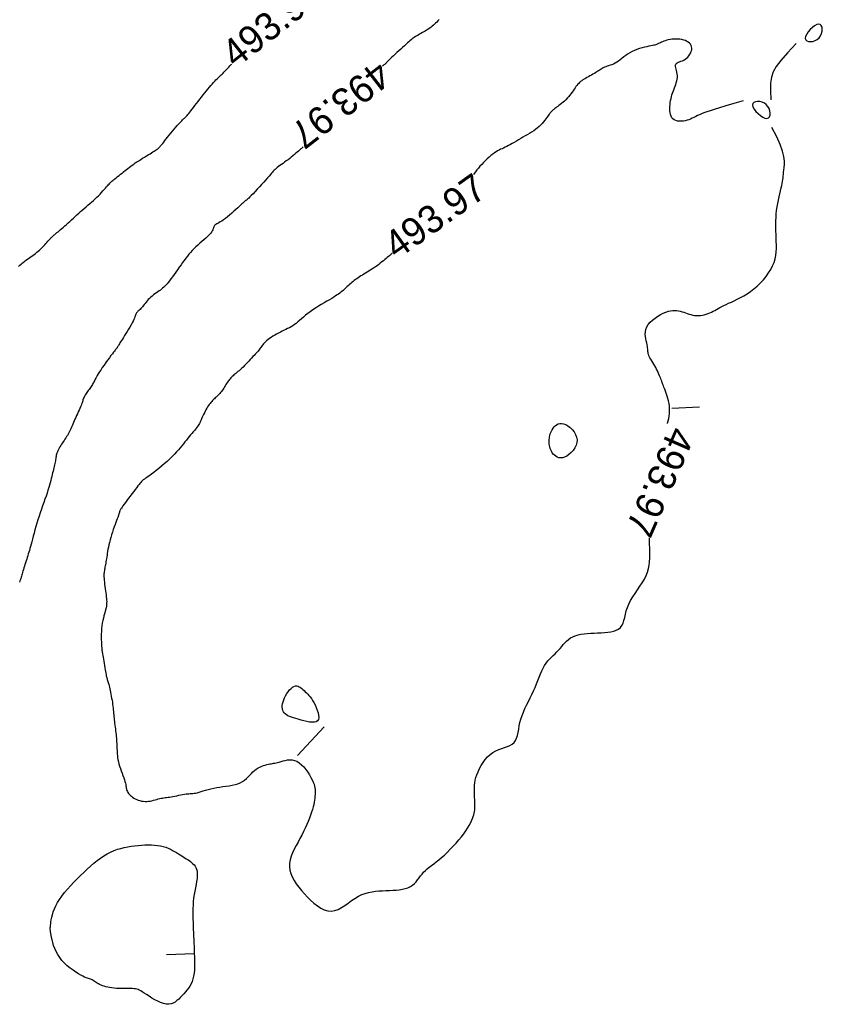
# Model space of a CAD drawing. Header units: millimetres. Extents: x 32690613 to 32693367, y 5343692 to 5344708.
# Tile 163 of 256: x 32692233 to 32692262, y 5344264 to 5344300. Entities that reach past the tile are written whole.
import ezdxf
from ezdxf.enums import TextEntityAlignment as Align

# ---------------------------------------------------------------- set-up
doc = ezdxf.new("R2010")
doc.units = ezdxf.units.MM
doc.header["$LTSCALE"] = 20
doc.layers.add('02-DGM_HL_494.00', color=122, linetype='Continuous')

msp = doc.modelspace()

# ---------------------------------------------------------------- linework, layer by layer
at = {"layer": '02-DGM_HL_494.00', "elevation": 494, "flags": 128}
for points in [[(32692248.389, 5344299.64), (32692248.347, 5344299.593), (32692248.305, 5344299.548), (32692248.264, 5344299.506), (32692248.225, 5344299.467), (32692248.186, 5344299.432), (32692248.147, 5344299.398), (32692248.108, 5344299.367), (32692248.069, 5344299.338), (32692248.028, 5344299.309), (32692247.984, 5344299.28), (32692247.939, 5344299.252), (32692247.89, 5344299.223), (32692247.839, 5344299.194), (32692247.787, 5344299.165), (32692247.734, 5344299.135), (32692247.682, 5344299.106), (32692247.631, 5344299.077), (32692247.583, 5344299.048), (32692247.537, 5344299.02), (32692247.495, 5344298.992), (32692247.456, 5344298.965), (32692247.418, 5344298.936), (32692247.38, 5344298.905), (32692247.341, 5344298.872), (32692247.298, 5344298.834), (32692247.251, 5344298.792), (32692247.198, 5344298.745), (32692247.139, 5344298.691), (32692247.075, 5344298.633), (32692247.007, 5344298.572), (32692246.938, 5344298.509), (32692246.87, 5344298.447), (32692246.804, 5344298.386), (32692246.743, 5344298.329), (32692246.688, 5344298.278), (32692246.641, 5344298.233), (32692246.602, 5344298.194), (32692246.569, 5344298.161), (32692246.541, 5344298.132), (32692246.517, 5344298.107), (32692246.496, 5344298.085), (32692246.477, 5344298.065), (32692246.459, 5344298.047), (32692246.441, 5344298.03), (32692246.421, 5344298.013), (32692246.401, 5344297.996), (32692246.377, 5344297.979), (32692246.351, 5344297.961), (32692246.347, 5344297.958)], [(32692259.366, 5344296.701), (32692259.026, 5344296.602), (32692258.744, 5344296.519), (32692258.513, 5344296.45), (32692258.325, 5344296.393), (32692258.174, 5344296.346), (32692258.052, 5344296.305), (32692257.952, 5344296.269), (32692257.867, 5344296.235), (32692257.79, 5344296.201), (32692257.72, 5344296.167), (32692257.655, 5344296.134), (32692257.593, 5344296.102), (32692257.533, 5344296.073), (32692257.473, 5344296.045), (32692257.412, 5344296.02), (32692257.348, 5344295.999), (32692257.28, 5344295.982), (32692257.209, 5344295.97), (32692257.138, 5344295.963), (32692257.068, 5344295.963), (32692257.001, 5344295.971), (32692256.938, 5344295.986), (32692256.882, 5344296.011), (32692256.834, 5344296.046), (32692256.796, 5344296.091), (32692256.767, 5344296.145), (32692256.745, 5344296.207), (32692256.732, 5344296.275), (32692256.724, 5344296.346), (32692256.722, 5344296.421), (32692256.724, 5344296.496), (32692256.73, 5344296.57), (32692256.739, 5344296.642), (32692256.751, 5344296.712), (32692256.764, 5344296.78), (32692256.78, 5344296.846), (32692256.798, 5344296.912), (32692256.818, 5344296.976), (32692256.84, 5344297.04), (32692256.862, 5344297.103), (32692256.887, 5344297.167), (32692256.911, 5344297.23), (32692256.934, 5344297.294), (32692256.955, 5344297.357), (32692256.973, 5344297.42), (32692256.986, 5344297.483), (32692256.994, 5344297.546), (32692256.996, 5344297.609), (32692256.99, 5344297.671), (32692256.978, 5344297.732), (32692256.964, 5344297.791), (32692256.95, 5344297.847), (32692256.937, 5344297.899), (32692256.93, 5344297.946), (32692256.929, 5344297.988), (32692256.938, 5344298.024), (32692256.958, 5344298.052), (32692256.988, 5344298.075), (32692257.027, 5344298.095), (32692257.072, 5344298.112), (32692257.121, 5344298.13), (32692257.173, 5344298.15), (32692257.226, 5344298.174), (32692257.278, 5344298.204), (32692257.327, 5344298.241), (32692257.373, 5344298.284), (32692257.413, 5344298.332), (32692257.448, 5344298.384), (32692257.477, 5344298.438), (32692257.497, 5344298.494), (32692257.51, 5344298.549), (32692257.513, 5344298.602), (32692257.506, 5344298.653), (32692257.489, 5344298.7), (32692257.463, 5344298.743), (32692257.429, 5344298.783), (32692257.388, 5344298.818), (32692257.339, 5344298.849), (32692257.284, 5344298.876), (32692257.223, 5344298.897), (32692257.158, 5344298.912), (32692257.088, 5344298.923), (32692257.017, 5344298.929), (32692256.944, 5344298.931), (32692256.871, 5344298.929), (32692256.8, 5344298.923), (32692256.732, 5344298.914), (32692256.667, 5344298.903), (32692256.608, 5344298.889), (32692256.553, 5344298.873), (32692256.504, 5344298.856), (32692256.459, 5344298.838), (32692256.418, 5344298.82), (32692256.381, 5344298.802), (32692256.348, 5344298.786), (32692256.318, 5344298.771), (32692256.291, 5344298.758), (32692256.265, 5344298.746), (32692256.239, 5344298.736), (32692256.211, 5344298.726), (32692256.178, 5344298.716), (32692256.14, 5344298.706), (32692256.093, 5344298.695), (32692256.036, 5344298.683), (32692255.969, 5344298.67), (32692255.892, 5344298.654), (32692255.808, 5344298.635), (32692255.718, 5344298.613), (32692255.627, 5344298.587), (32692255.534, 5344298.557), (32692255.443, 5344298.523), (32692255.356, 5344298.483), (32692255.275, 5344298.438), (32692255.198, 5344298.389), (32692255.127, 5344298.338), (32692255.059, 5344298.285), (32692254.994, 5344298.233), (32692254.931, 5344298.183), (32692254.869, 5344298.137), (32692254.808, 5344298.095), (32692254.747, 5344298.06), (32692254.686, 5344298.031), (32692254.626, 5344298.006), (32692254.568, 5344297.985), (32692254.512, 5344297.966), (32692254.458, 5344297.949), (32692254.407, 5344297.932), (32692254.36, 5344297.914), (32692254.317, 5344297.894), (32692254.277, 5344297.873), (32692254.239, 5344297.85), (32692254.203, 5344297.826), (32692254.166, 5344297.801), (32692254.128, 5344297.775), (32692254.087, 5344297.747), (32692254.044, 5344297.719), (32692253.996, 5344297.69), (32692253.944, 5344297.661), (32692253.891, 5344297.631), (32692253.836, 5344297.601), (32692253.781, 5344297.571), (32692253.727, 5344297.541), (32692253.675, 5344297.511), (32692253.626, 5344297.482), (32692253.581, 5344297.454), (32692253.54, 5344297.425), (32692253.501, 5344297.396), (32692253.465, 5344297.365), (32692253.431, 5344297.333), (32692253.397, 5344297.298), (32692253.365, 5344297.259), (32692253.332, 5344297.217), (32692253.298, 5344297.17), (32692253.264, 5344297.12), (32692253.228, 5344297.067), (32692253.19, 5344297.011), (32692253.151, 5344296.956), (32692253.11, 5344296.9), (32692253.066, 5344296.845), (32692253.019, 5344296.792), (32692252.97, 5344296.741), (32692252.919, 5344296.693), (32692252.867, 5344296.649), (32692252.815, 5344296.607), (32692252.765, 5344296.568), (32692252.718, 5344296.533), (32692252.674, 5344296.501), (32692252.635, 5344296.472), (32692252.602, 5344296.447), (32692252.574, 5344296.425), (32692252.551, 5344296.406), (32692252.531, 5344296.389), (32692252.515, 5344296.374), (32692252.5, 5344296.36), (32692252.487, 5344296.348), (32692252.475, 5344296.337), (32692252.463, 5344296.326), (32692252.45, 5344296.315), (32692252.437, 5344296.302), (32692252.422, 5344296.288), (32692252.406, 5344296.27), (32692252.387, 5344296.248), (32692252.366, 5344296.22), (32692252.342, 5344296.187), (32692252.315, 5344296.148), (32692252.284, 5344296.102), (32692252.249, 5344296.052), (32692252.21, 5344295.999), (32692252.166, 5344295.943), (32692252.118, 5344295.886), (32692252.066, 5344295.829), (32692252.008, 5344295.774), (32692251.945, 5344295.721), (32692251.877, 5344295.669), (32692251.806, 5344295.62), (32692251.732, 5344295.571), (32692251.655, 5344295.524), (32692251.576, 5344295.477), (32692251.496, 5344295.431), (32692251.417, 5344295.384), (32692251.337, 5344295.338), (32692251.259, 5344295.291), (32692251.182, 5344295.245), (32692251.107, 5344295.201), (32692251.034, 5344295.158), (32692250.964, 5344295.119), (32692250.897, 5344295.082), (32692250.833, 5344295.05), (32692250.774, 5344295.022), (32692250.717, 5344294.997), (32692250.663, 5344294.973), (32692250.61, 5344294.95), (32692250.557, 5344294.925), (32692250.503, 5344294.896), (32692250.447, 5344294.864), (32692250.389, 5344294.825), (32692250.327, 5344294.78), (32692250.262, 5344294.727), (32692250.196, 5344294.67), (32692250.128, 5344294.608), (32692250.061, 5344294.542), (32692249.994, 5344294.475), (32692249.93, 5344294.406), (32692249.868, 5344294.337), (32692249.81, 5344294.27), (32692249.756, 5344294.203), (32692249.705, 5344294.138), (32692249.658, 5344294.075), (32692249.632, 5344294.038)], [(32692261.287, 5344298.777), (32692260.97, 5344298.433), (32692260.732, 5344298.161), (32692260.563, 5344297.94), (32692260.451, 5344297.744), (32692260.387, 5344297.55), (32692260.358, 5344297.334), (32692260.354, 5344297.072), (32692260.365, 5344296.74)], [(32692233.211, 5344290.721), (32692233.258, 5344290.763), (32692233.306, 5344290.805), (32692233.356, 5344290.846), (32692233.407, 5344290.888), (32692233.46, 5344290.929), (32692233.512, 5344290.969), (32692233.565, 5344291.008), (32692233.617, 5344291.045), (32692233.669, 5344291.082), (32692233.721, 5344291.119), (32692233.772, 5344291.155), (32692233.823, 5344291.193), (32692233.873, 5344291.231), (32692233.923, 5344291.271), (32692233.971, 5344291.313), (32692234.019, 5344291.358), (32692234.066, 5344291.405), (32692234.111, 5344291.452), (32692234.154, 5344291.499), (32692234.195, 5344291.544), (32692234.233, 5344291.588), (32692234.268, 5344291.628), (32692234.299, 5344291.663), (32692234.326, 5344291.694), (32692234.35, 5344291.72), (32692234.371, 5344291.742), (32692234.389, 5344291.76), (32692234.405, 5344291.776), (32692234.419, 5344291.789), (32692234.432, 5344291.801), (32692234.444, 5344291.812), (32692234.456, 5344291.823), (32692234.469, 5344291.835), (32692234.483, 5344291.847), (32692234.498, 5344291.861), (32692234.517, 5344291.877), (32692234.539, 5344291.895), (32692234.566, 5344291.917), (32692234.597, 5344291.944), (32692234.634, 5344291.974), (32692234.677, 5344292.009), (32692234.724, 5344292.048), (32692234.775, 5344292.091), (32692234.829, 5344292.136), (32692234.885, 5344292.185), (32692234.944, 5344292.236), (32692235.004, 5344292.29), (32692235.065, 5344292.345), (32692235.126, 5344292.402), (32692235.188, 5344292.46), (32692235.251, 5344292.519), (32692235.315, 5344292.579), (32692235.38, 5344292.639), (32692235.445, 5344292.698), (32692235.511, 5344292.757), (32692235.578, 5344292.816), (32692235.646, 5344292.873), (32692235.713, 5344292.931), (32692235.781, 5344292.987), (32692235.847, 5344293.044), (32692235.912, 5344293.101), (32692235.976, 5344293.158), (32692236.037, 5344293.216), (32692236.096, 5344293.274), (32692236.152, 5344293.332), (32692236.206, 5344293.389), (32692236.256, 5344293.445), (32692236.302, 5344293.497), (32692236.345, 5344293.547), (32692236.384, 5344293.592), (32692236.419, 5344293.632), (32692236.45, 5344293.667), (32692236.477, 5344293.697), (32692236.503, 5344293.724), (32692236.528, 5344293.749), (32692236.554, 5344293.774), (32692236.582, 5344293.798), (32692236.613, 5344293.825), (32692236.649, 5344293.855), (32692236.69, 5344293.888), (32692236.735, 5344293.925), (32692236.785, 5344293.965), (32692236.838, 5344294.007), (32692236.892, 5344294.05), (32692236.947, 5344294.093), (32692237.002, 5344294.137), (32692237.056, 5344294.179), (32692237.108, 5344294.221), (32692237.159, 5344294.261), (32692237.21, 5344294.3), (32692237.261, 5344294.338), (32692237.313, 5344294.377), (32692237.367, 5344294.416), (32692237.424, 5344294.456), (32692237.485, 5344294.497), (32692237.55, 5344294.54), (32692237.619, 5344294.583), (32692237.689, 5344294.627), (32692237.759, 5344294.671), (32692237.828, 5344294.713), (32692237.894, 5344294.754), (32692237.957, 5344294.791), (32692238.013, 5344294.826), (32692238.063, 5344294.857), (32692238.107, 5344294.884), (32692238.145, 5344294.908), (32692238.179, 5344294.93), (32692238.208, 5344294.951), (32692238.234, 5344294.97), (32692238.256, 5344294.989), (32692238.277, 5344295.007), (32692238.297, 5344295.026), (32692238.316, 5344295.047), (32692238.337, 5344295.07), (32692238.359, 5344295.097), (32692238.384, 5344295.129), (32692238.414, 5344295.166), (32692238.449, 5344295.21), (32692238.49, 5344295.263), (32692238.538, 5344295.323), (32692238.592, 5344295.39), (32692238.65, 5344295.462), (32692238.71, 5344295.536), (32692238.771, 5344295.611), (32692238.831, 5344295.683), (32692238.888, 5344295.75), (32692238.941, 5344295.811), (32692238.988, 5344295.864), (32692239.029, 5344295.909), (32692239.066, 5344295.948), (32692239.098, 5344295.981), (32692239.128, 5344296.009), (32692239.154, 5344296.035), (32692239.178, 5344296.058), (32692239.201, 5344296.08), (32692239.224, 5344296.102), (32692239.246, 5344296.124), (32692239.27, 5344296.149), (32692239.295, 5344296.177), (32692239.323, 5344296.209), (32692239.354, 5344296.246), (32692239.389, 5344296.289), (32692239.428, 5344296.339), (32692239.473, 5344296.396), (32692239.523, 5344296.461), (32692239.577, 5344296.53), (32692239.634, 5344296.604), (32692239.693, 5344296.68), (32692239.753, 5344296.758), (32692239.813, 5344296.836), (32692239.873, 5344296.912), (32692239.932, 5344296.986), (32692239.99, 5344297.057), (32692240.046, 5344297.125), (32692240.1, 5344297.19), (32692240.152, 5344297.251), (32692240.202, 5344297.308), (32692240.249, 5344297.361), (32692240.295, 5344297.41), (32692240.337, 5344297.455), (32692240.378, 5344297.496), (32692240.416, 5344297.534), (32692240.453, 5344297.57), (32692240.489, 5344297.603), (32692240.523, 5344297.636), (32692240.557, 5344297.668), (32692240.591, 5344297.7), (32692240.624, 5344297.733), (32692240.658, 5344297.767), (32692240.692, 5344297.803), (32692240.728, 5344297.84), (32692240.764, 5344297.879), (32692240.802, 5344297.919), (32692240.842, 5344297.962), (32692240.884, 5344298.008), (32692240.906, 5344298.031)], [(32692256.638, 5344285.044), (32692256.642, 5344285.058), (32692256.662, 5344285.138), (32692256.68, 5344285.223), (32692256.696, 5344285.311), (32692256.708, 5344285.402), (32692256.715, 5344285.495), (32692256.715, 5344285.589), (32692256.707, 5344285.682), (32692256.694, 5344285.774), (32692256.675, 5344285.864), (32692256.652, 5344285.951), (32692256.627, 5344286.034), (32692256.6, 5344286.112), (32692256.574, 5344286.184), (32692256.55, 5344286.25), (32692256.528, 5344286.308), (32692256.508, 5344286.359), (32692256.491, 5344286.406), (32692256.474, 5344286.45), (32692256.459, 5344286.491), (32692256.443, 5344286.533), (32692256.427, 5344286.575), (32692256.41, 5344286.619), (32692256.392, 5344286.667), (32692256.372, 5344286.719), (32692256.351, 5344286.773), (32692256.327, 5344286.83), (32692256.302, 5344286.888), (32692256.274, 5344286.948), (32692256.244, 5344287.009), (32692256.212, 5344287.07), (32692256.177, 5344287.131), (32692256.141, 5344287.192), (32692256.105, 5344287.252), (32692256.069, 5344287.31), (32692256.035, 5344287.366), (32692256.005, 5344287.42), (32692255.979, 5344287.471), (32692255.958, 5344287.519), (32692255.944, 5344287.564), (32692255.935, 5344287.606), (32692255.929, 5344287.648), (32692255.925, 5344287.69), (32692255.923, 5344287.734), (32692255.919, 5344287.781), (32692255.912, 5344287.834), (32692255.902, 5344287.892), (32692255.887, 5344287.958), (32692255.869, 5344288.03), (32692255.853, 5344288.107), (32692255.84, 5344288.189), (32692255.834, 5344288.273), (32692255.839, 5344288.36), (32692255.856, 5344288.447), (32692255.891, 5344288.534), (32692255.944, 5344288.619), (32692256.013, 5344288.701), (32692256.094, 5344288.78), (32692256.186, 5344288.853), (32692256.283, 5344288.92), (32692256.384, 5344288.979), (32692256.483, 5344289.029), (32692256.579, 5344289.069), (32692256.668, 5344289.099), (32692256.75, 5344289.118), (32692256.827, 5344289.129), (32692256.899, 5344289.131), (32692256.968, 5344289.127), (32692257.034, 5344289.117), (32692257.098, 5344289.102), (32692257.162, 5344289.084), (32692257.225, 5344289.063), (32692257.289, 5344289.042), (32692257.353, 5344289.02), (32692257.417, 5344288.999), (32692257.483, 5344288.98), (32692257.549, 5344288.964), (32692257.616, 5344288.952), (32692257.684, 5344288.946), (32692257.754, 5344288.945), (32692257.824, 5344288.951), (32692257.895, 5344288.961), (32692257.965, 5344288.976), (32692258.034, 5344288.995), (32692258.101, 5344289.017), (32692258.167, 5344289.043), (32692258.23, 5344289.07), (32692258.29, 5344289.099), (32692258.348, 5344289.13), (32692258.407, 5344289.163), (32692258.467, 5344289.197), (32692258.53, 5344289.233), (32692258.597, 5344289.27), (32692258.671, 5344289.309), (32692258.753, 5344289.349), (32692258.843, 5344289.391), (32692258.942, 5344289.435), (32692259.047, 5344289.483), (32692259.158, 5344289.536), (32692259.274, 5344289.594), (32692259.393, 5344289.66), (32692259.514, 5344289.734), (32692259.635, 5344289.817), (32692259.756, 5344289.91), (32692259.875, 5344290.012), (32692259.99, 5344290.122), (32692260.098, 5344290.238), (32692260.199, 5344290.359), (32692260.289, 5344290.484), (32692260.368, 5344290.61), (32692260.433, 5344290.738), (32692260.483, 5344290.865), (32692260.52, 5344290.991), (32692260.544, 5344291.118), (32692260.559, 5344291.243), (32692260.567, 5344291.369), (32692260.568, 5344291.494), (32692260.565, 5344291.619), (32692260.561, 5344291.744), (32692260.556, 5344291.869), (32692260.552, 5344291.993), (32692260.549, 5344292.118), (32692260.548, 5344292.244), (32692260.55, 5344292.369), (32692260.555, 5344292.494), (32692260.564, 5344292.619), (32692260.577, 5344292.745), (32692260.595, 5344292.871), (32692260.618, 5344292.995), (32692260.643, 5344293.117), (32692260.669, 5344293.235), (32692260.696, 5344293.348), (32692260.721, 5344293.454), (32692260.745, 5344293.553), (32692260.764, 5344293.642), (32692260.78, 5344293.721), (32692260.791, 5344293.792), (32692260.8, 5344293.858), (32692260.807, 5344293.922), (32692260.814, 5344293.985), (32692260.821, 5344294.051), (32692260.829, 5344294.122), (32692260.84, 5344294.201), (32692260.853, 5344294.291), (32692260.862, 5344294.398), (32692260.859, 5344294.528), (32692260.837, 5344294.687), (32692260.788, 5344294.882), (32692260.704, 5344295.118), (32692260.579, 5344295.402), (32692260.404, 5344295.741)], [(32692243.485, 5344295.043), (32692243.483, 5344295.04), (32692243.477, 5344295.033), (32692243.472, 5344295.027), (32692243.466, 5344295.021), (32692243.459, 5344295.014), (32692243.45, 5344295.007), (32692243.439, 5344294.997), (32692243.424, 5344294.984), (32692243.404, 5344294.968), (32692243.38, 5344294.947), (32692243.349, 5344294.921), (32692243.313, 5344294.889), (32692243.27, 5344294.852), (32692243.222, 5344294.81), (32692243.17, 5344294.766), (32692243.115, 5344294.719), (32692243.057, 5344294.671), (32692242.997, 5344294.623), (32692242.937, 5344294.576), (32692242.876, 5344294.53), (32692242.816, 5344294.486), (32692242.757, 5344294.443), (32692242.701, 5344294.403), (32692242.647, 5344294.364), (32692242.596, 5344294.327), (32692242.55, 5344294.291), (32692242.508, 5344294.257), (32692242.472, 5344294.225), (32692242.439, 5344294.193), (32692242.407, 5344294.16), (32692242.375, 5344294.124), (32692242.34, 5344294.083), (32692242.301, 5344294.037), (32692242.255, 5344293.982), (32692242.2, 5344293.919), (32692242.135, 5344293.846), (32692242.062, 5344293.765), (32692241.984, 5344293.679), (32692241.904, 5344293.591), (32692241.824, 5344293.505), (32692241.746, 5344293.423), (32692241.675, 5344293.348), (32692241.612, 5344293.284), (32692241.56, 5344293.231), (32692241.518, 5344293.191), (32692241.484, 5344293.159), (32692241.458, 5344293.136), (32692241.437, 5344293.119), (32692241.42, 5344293.106), (32692241.406, 5344293.096), (32692241.394, 5344293.087), (32692241.381, 5344293.077), (32692241.368, 5344293.065), (32692241.351, 5344293.05), (32692241.331, 5344293.031), (32692241.306, 5344293.007), (32692241.274, 5344292.977), (32692241.234, 5344292.939), (32692241.184, 5344292.894), (32692241.125, 5344292.839), (32692241.058, 5344292.778), (32692240.984, 5344292.712), (32692240.907, 5344292.645), (32692240.828, 5344292.577), (32692240.75, 5344292.513), (32692240.675, 5344292.453), (32692240.605, 5344292.402), (32692240.543, 5344292.359), (32692240.488, 5344292.325), (32692240.44, 5344292.297), (32692240.398, 5344292.274), (32692240.363, 5344292.255), (32692240.333, 5344292.237), (32692240.309, 5344292.219), (32692240.289, 5344292.199), (32692240.274, 5344292.175), (32692240.262, 5344292.148), (32692240.25, 5344292.118), (32692240.237, 5344292.084), (32692240.221, 5344292.046), (32692240.2, 5344292.005), (32692240.171, 5344291.959), (32692240.134, 5344291.911), (32692240.086, 5344291.858), (32692240.029, 5344291.802), (32692239.965, 5344291.743), (32692239.896, 5344291.682), (32692239.823, 5344291.62), (32692239.75, 5344291.555), (32692239.677, 5344291.491), (32692239.607, 5344291.425), (32692239.541, 5344291.36), (32692239.478, 5344291.294), (32692239.419, 5344291.228), (32692239.362, 5344291.16), (32692239.305, 5344291.089), (32692239.249, 5344291.017), (32692239.193, 5344290.94), (32692239.134, 5344290.86), (32692239.074, 5344290.776), (32692239.012, 5344290.689), (32692238.95, 5344290.601), (32692238.887, 5344290.513), (32692238.826, 5344290.428), (32692238.767, 5344290.347), (32692238.712, 5344290.271), (32692238.66, 5344290.202), (32692238.612, 5344290.142), (32692238.569, 5344290.089), (32692238.528, 5344290.043), (32692238.489, 5344290.002), (32692238.451, 5344289.965), (32692238.412, 5344289.931), (32692238.372, 5344289.898), (32692238.329, 5344289.866), (32692238.283, 5344289.833), (32692238.235, 5344289.798), (32692238.184, 5344289.763), (32692238.133, 5344289.727), (32692238.082, 5344289.689), (32692238.031, 5344289.649), (32692237.982, 5344289.608), (32692237.935, 5344289.566), (32692237.892, 5344289.521), (32692237.851, 5344289.476), (32692237.813, 5344289.431), (32692237.777, 5344289.386), (32692237.743, 5344289.342), (32692237.711, 5344289.301), (32692237.681, 5344289.262), (32692237.651, 5344289.226), (32692237.622, 5344289.195), (32692237.595, 5344289.168), (32692237.568, 5344289.143), (32692237.544, 5344289.121), (32692237.521, 5344289.1), (32692237.5, 5344289.079), (32692237.482, 5344289.059), (32692237.467, 5344289.038), (32692237.455, 5344289.016), (32692237.445, 5344288.992), (32692237.435, 5344288.964), (32692237.424, 5344288.932), (32692237.411, 5344288.895), (32692237.394, 5344288.853), (32692237.373, 5344288.803), (32692237.345, 5344288.746), (32692237.311, 5344288.68), (32692237.27, 5344288.608), (32692237.225, 5344288.531), (32692237.178, 5344288.452), (32692237.129, 5344288.373), (32692237.081, 5344288.296), (32692237.035, 5344288.222), (32692236.993, 5344288.154), (32692236.956, 5344288.094), (32692236.923, 5344288.041), (32692236.895, 5344287.995), (32692236.871, 5344287.955), (32692236.851, 5344287.921), (32692236.833, 5344287.892), (32692236.819, 5344287.867), (32692236.806, 5344287.846), (32692236.796, 5344287.828), (32692236.787, 5344287.812), (32692236.779, 5344287.799), (32692236.772, 5344287.789), (32692236.766, 5344287.779), (32692236.761, 5344287.772), (32692236.756, 5344287.765), (32692236.75, 5344287.759), (32692236.744, 5344287.753), (32692236.737, 5344287.745), (32692236.727, 5344287.734), (32692236.713, 5344287.718), (32692236.694, 5344287.696), (32692236.669, 5344287.664), (32692236.637, 5344287.622), (32692236.596, 5344287.568), (32692236.545, 5344287.501), (32692236.488, 5344287.423), (32692236.425, 5344287.337), (32692236.36, 5344287.246), (32692236.295, 5344287.154), (32692236.232, 5344287.064), (32692236.174, 5344286.979), (32692236.123, 5344286.902), (32692236.081, 5344286.836), (32692236.047, 5344286.779), (32692236.02, 5344286.73), (32692235.998, 5344286.688), (32692235.98, 5344286.651), (32692235.963, 5344286.618), (32692235.948, 5344286.586), (32692235.932, 5344286.554), (32692235.915, 5344286.522), (32692235.895, 5344286.488), (32692235.874, 5344286.454), (32692235.852, 5344286.418), (32692235.828, 5344286.382), (32692235.804, 5344286.346), (32692235.779, 5344286.309), (32692235.753, 5344286.273), (32692235.728, 5344286.237), (32692235.702, 5344286.2), (32692235.677, 5344286.165), (32692235.653, 5344286.129), (32692235.63, 5344286.095), (32692235.609, 5344286.061), (32692235.59, 5344286.028), (32692235.573, 5344285.995), (32692235.559, 5344285.964), (32692235.547, 5344285.932), (32692235.536, 5344285.9), (32692235.525, 5344285.867), (32692235.513, 5344285.831), (32692235.501, 5344285.792), (32692235.485, 5344285.749), (32692235.467, 5344285.701), (32692235.446, 5344285.648), (32692235.421, 5344285.59), (32692235.394, 5344285.529), (32692235.365, 5344285.465), (32692235.335, 5344285.4), (32692235.305, 5344285.333), (32692235.275, 5344285.267), (32692235.246, 5344285.203), (32692235.219, 5344285.14), (32692235.194, 5344285.08), (32692235.17, 5344285.022), (32692235.146, 5344284.965), (32692235.123, 5344284.911), (32692235.1, 5344284.859), (32692235.076, 5344284.808), (32692235.052, 5344284.758), (32692235.027, 5344284.71), (32692235, 5344284.663), (32692234.973, 5344284.618), (32692234.944, 5344284.572), (32692234.915, 5344284.527), (32692234.885, 5344284.482), (32692234.855, 5344284.436), (32692234.824, 5344284.39), (32692234.793, 5344284.343), (32692234.763, 5344284.295), (32692234.733, 5344284.247), (32692234.704, 5344284.199), (32692234.677, 5344284.152), (32692234.652, 5344284.106), (32692234.63, 5344284.061), (32692234.611, 5344284.018), (32692234.595, 5344283.976), (32692234.583, 5344283.936), (32692234.573, 5344283.897), (32692234.565, 5344283.858), (32692234.558, 5344283.819), (32692234.552, 5344283.78), (32692234.546, 5344283.739), (32692234.538, 5344283.696), (32692234.529, 5344283.65), (32692234.519, 5344283.602), (32692234.508, 5344283.552), (32692234.496, 5344283.499), (32692234.483, 5344283.444), (32692234.469, 5344283.387), (32692234.454, 5344283.327), (32692234.44, 5344283.265), (32692234.424, 5344283.201), (32692234.408, 5344283.133), (32692234.391, 5344283.063), (32692234.373, 5344282.988), (32692234.352, 5344282.909), (32692234.328, 5344282.825), (32692234.302, 5344282.735), (32692234.272, 5344282.639), (32692234.238, 5344282.536), (32692234.201, 5344282.427), (32692234.162, 5344282.313), (32692234.12, 5344282.195), (32692234.078, 5344282.074), (32692234.035, 5344281.949), (32692233.992, 5344281.824), (32692233.951, 5344281.697), (32692233.911, 5344281.571), (32692233.872, 5344281.445), (32692233.836, 5344281.322), (32692233.801, 5344281.202), (32692233.769, 5344281.087), (32692233.738, 5344280.977), (32692233.71, 5344280.873), (32692233.684, 5344280.777), (32692233.66, 5344280.689), (32692233.639, 5344280.609), (32692233.618, 5344280.534), (32692233.599, 5344280.465), (32692233.58, 5344280.399), (32692233.562, 5344280.335), (32692233.543, 5344280.272), (32692233.524, 5344280.21), (32692233.504, 5344280.146), (32692233.483, 5344280.081), (32692233.462, 5344280.016), (32692233.441, 5344279.952), (32692233.421, 5344279.89), (32692233.402, 5344279.83), (32692233.384, 5344279.772), (32692233.368, 5344279.718), (32692233.354, 5344279.669), (32692233.341, 5344279.622), (32692233.33, 5344279.578), (32692233.318, 5344279.536), (32692233.306, 5344279.494), (32692233.293, 5344279.451), (32692233.278, 5344279.408), (32692233.261, 5344279.362), (32692233.24, 5344279.312)], [(32692246.694, 5344291.186), (32692246.663, 5344291.16), (32692246.629, 5344291.131), (32692246.595, 5344291.104), (32692246.56, 5344291.076), (32692246.522, 5344291.045), (32692246.479, 5344291.01), (32692246.432, 5344290.971), (32692246.381, 5344290.928), (32692246.326, 5344290.884), (32692246.27, 5344290.838), (32692246.211, 5344290.792), (32692246.151, 5344290.747), (32692246.09, 5344290.703), (32692246.029, 5344290.661), (32692245.969, 5344290.621), (32692245.908, 5344290.583), (32692245.849, 5344290.546), (32692245.79, 5344290.511), (32692245.733, 5344290.477), (32692245.677, 5344290.443), (32692245.622, 5344290.409), (32692245.57, 5344290.376), (32692245.519, 5344290.343), (32692245.47, 5344290.309), (32692245.422, 5344290.276), (32692245.376, 5344290.242), (32692245.331, 5344290.207), (32692245.287, 5344290.172), (32692245.244, 5344290.137), (32692245.202, 5344290.101), (32692245.16, 5344290.065), (32692245.119, 5344290.028), (32692245.078, 5344289.992), (32692245.039, 5344289.956), (32692245, 5344289.92), (32692244.961, 5344289.886), (32692244.923, 5344289.852), (32692244.885, 5344289.82), (32692244.846, 5344289.788), (32692244.805, 5344289.757), (32692244.761, 5344289.724), (32692244.711, 5344289.689), (32692244.654, 5344289.652), (32692244.59, 5344289.611), (32692244.516, 5344289.567), (32692244.432, 5344289.517), (32692244.339, 5344289.463), (32692244.24, 5344289.405), (32692244.138, 5344289.344), (32692244.033, 5344289.281), (32692243.93, 5344289.217), (32692243.83, 5344289.151), (32692243.735, 5344289.085), (32692243.647, 5344289.019), (32692243.567, 5344288.954), (32692243.492, 5344288.89), (32692243.422, 5344288.829), (32692243.355, 5344288.771), (32692243.292, 5344288.716), (32692243.23, 5344288.664), (32692243.169, 5344288.618), (32692243.108, 5344288.576), (32692243.047, 5344288.539), (32692242.985, 5344288.505), (32692242.923, 5344288.473), (32692242.859, 5344288.442), (32692242.795, 5344288.412), (32692242.73, 5344288.381), (32692242.663, 5344288.348), (32692242.595, 5344288.313), (32692242.526, 5344288.275), (32692242.459, 5344288.236), (32692242.393, 5344288.197), (32692242.329, 5344288.156), (32692242.27, 5344288.116), (32692242.215, 5344288.075), (32692242.166, 5344288.037), (32692242.124, 5344287.999), (32692242.088, 5344287.963), (32692242.057, 5344287.928), (32692242.029, 5344287.894), (32692242.004, 5344287.861), (32692241.981, 5344287.828), (32692241.958, 5344287.796), (32692241.935, 5344287.763), (32692241.911, 5344287.731), (32692241.884, 5344287.698), (32692241.856, 5344287.664), (32692241.825, 5344287.629), (32692241.791, 5344287.591), (32692241.755, 5344287.551), (32692241.715, 5344287.508), (32692241.672, 5344287.461), (32692241.625, 5344287.411), (32692241.575, 5344287.357), (32692241.524, 5344287.302), (32692241.471, 5344287.246), (32692241.417, 5344287.19), (32692241.364, 5344287.136), (32692241.313, 5344287.085), (32692241.263, 5344287.037), (32692241.216, 5344286.993), (32692241.172, 5344286.954), (32692241.131, 5344286.919), (32692241.092, 5344286.886), (32692241.055, 5344286.856), (32692241.02, 5344286.828), (32692240.987, 5344286.801), (32692240.956, 5344286.774), (32692240.927, 5344286.748), (32692240.899, 5344286.722), (32692240.872, 5344286.694), (32692240.846, 5344286.666), (32692240.82, 5344286.636), (32692240.795, 5344286.605), (32692240.771, 5344286.571), (32692240.747, 5344286.535), (32692240.722, 5344286.496), (32692240.697, 5344286.455), (32692240.672, 5344286.412), (32692240.646, 5344286.369), (32692240.62, 5344286.325), (32692240.593, 5344286.282), (32692240.565, 5344286.24), (32692240.536, 5344286.2), (32692240.505, 5344286.163), (32692240.474, 5344286.128), (32692240.442, 5344286.094), (32692240.409, 5344286.063), (32692240.376, 5344286.032), (32692240.343, 5344286.001), (32692240.31, 5344285.971), (32692240.278, 5344285.941), (32692240.246, 5344285.911), (32692240.214, 5344285.879), (32692240.183, 5344285.846), (32692240.152, 5344285.811), (32692240.122, 5344285.774), (32692240.092, 5344285.735), (32692240.063, 5344285.692), (32692240.033, 5344285.646), (32692240.004, 5344285.596), (32692239.975, 5344285.543), (32692239.946, 5344285.489), (32692239.919, 5344285.433), (32692239.892, 5344285.377), (32692239.867, 5344285.323), (32692239.843, 5344285.27), (32692239.82, 5344285.221), (32692239.8, 5344285.175), (32692239.78, 5344285.132), (32692239.76, 5344285.091), (32692239.74, 5344285.052), (32692239.718, 5344285.013), (32692239.694, 5344284.974), (32692239.666, 5344284.933), (32692239.635, 5344284.89), (32692239.599, 5344284.844), (32692239.56, 5344284.796), (32692239.516, 5344284.744), (32692239.47, 5344284.69), (32692239.421, 5344284.633), (32692239.37, 5344284.573), (32692239.319, 5344284.512), (32692239.267, 5344284.448), (32692239.214, 5344284.383), (32692239.161, 5344284.315), (32692239.106, 5344284.245), (32692239.047, 5344284.173), (32692238.984, 5344284.098), (32692238.916, 5344284.02), (32692238.841, 5344283.939), (32692238.758, 5344283.855), (32692238.668, 5344283.768), (32692238.571, 5344283.68), (32692238.471, 5344283.592), (32692238.371, 5344283.506), (32692238.272, 5344283.424), (32692238.177, 5344283.348), (32692238.09, 5344283.28), (32692238.013, 5344283.22), (32692237.947, 5344283.172), (32692237.892, 5344283.133), (32692237.846, 5344283.101), (32692237.808, 5344283.076), (32692237.777, 5344283.056), (32692237.751, 5344283.039), (32692237.728, 5344283.023), (32692237.708, 5344283.008), (32692237.687, 5344282.99), (32692237.667, 5344282.97), (32692237.645, 5344282.946), (32692237.62, 5344282.917), (32692237.592, 5344282.882), (32692237.559, 5344282.841), (32692237.521, 5344282.791), (32692237.476, 5344282.732), (32692237.423, 5344282.665), (32692237.366, 5344282.589), (32692237.304, 5344282.509), (32692237.242, 5344282.427), (32692237.179, 5344282.346), (32692237.12, 5344282.267), (32692237.065, 5344282.194), (32692237.017, 5344282.129), (32692236.978, 5344282.074), (32692236.946, 5344282.029), (32692236.921, 5344281.993), (32692236.902, 5344281.963), (32692236.888, 5344281.94), (32692236.878, 5344281.921), (32692236.871, 5344281.905), (32692236.866, 5344281.892), (32692236.861, 5344281.88), (32692236.858, 5344281.868), (32692236.855, 5344281.857), (32692236.852, 5344281.846), (32692236.849, 5344281.835), (32692236.846, 5344281.823), (32692236.843, 5344281.811), (32692236.84, 5344281.798), (32692236.835, 5344281.784), (32692236.83, 5344281.767), (32692236.823, 5344281.746), (32692236.814, 5344281.721), (32692236.802, 5344281.689), (32692236.788, 5344281.65), (32692236.77, 5344281.602), (32692236.748, 5344281.544), (32692236.723, 5344281.475), (32692236.694, 5344281.397), (32692236.663, 5344281.312), (32692236.631, 5344281.22), (32692236.599, 5344281.126), (32692236.567, 5344281.029), (32692236.538, 5344280.933), (32692236.511, 5344280.839), (32692236.488, 5344280.749), (32692236.468, 5344280.663), (32692236.451, 5344280.581), (32692236.437, 5344280.503), (32692236.424, 5344280.428), (32692236.413, 5344280.357), (32692236.403, 5344280.289), (32692236.393, 5344280.225), (32692236.384, 5344280.163), (32692236.374, 5344280.105), (32692236.365, 5344280.05), (32692236.356, 5344279.997), (32692236.347, 5344279.947), (32692236.338, 5344279.9), (32692236.329, 5344279.855), (32692236.321, 5344279.813), (32692236.314, 5344279.773), (32692236.307, 5344279.734), (32692236.301, 5344279.695), (32692236.297, 5344279.655), (32692236.293, 5344279.612), (32692236.292, 5344279.565), (32692236.293, 5344279.512), (32692236.295, 5344279.454), (32692236.301, 5344279.388), (32692236.308, 5344279.316), (32692236.317, 5344279.239), (32692236.327, 5344279.161), (32692236.337, 5344279.081), (32692236.348, 5344279.003), (32692236.358, 5344278.927), (32692236.368, 5344278.855), (32692236.377, 5344278.79), (32692236.383, 5344278.729), (32692236.388, 5344278.671), (32692236.391, 5344278.616), (32692236.39, 5344278.561), (32692236.387, 5344278.505), (32692236.379, 5344278.448), (32692236.368, 5344278.387), (32692236.353, 5344278.322), (32692236.335, 5344278.251), (32692236.314, 5344278.177), (32692236.293, 5344278.098), (32692236.271, 5344278.014), (32692236.251, 5344277.926), (32692236.232, 5344277.834), (32692236.217, 5344277.738), (32692236.206, 5344277.638), (32692236.199, 5344277.536), (32692236.195, 5344277.434), (32692236.194, 5344277.335), (32692236.195, 5344277.24), (32692236.198, 5344277.152), (32692236.201, 5344277.072), (32692236.206, 5344277.004), (32692236.21, 5344276.947), (32692236.214, 5344276.901), (32692236.219, 5344276.862), (32692236.224, 5344276.826), (32692236.229, 5344276.792), (32692236.236, 5344276.755), (32692236.243, 5344276.713), (32692236.252, 5344276.664), (32692236.262, 5344276.604), (32692236.273, 5344276.535), (32692236.285, 5344276.46), (32692236.298, 5344276.382), (32692236.311, 5344276.303), (32692236.323, 5344276.226), (32692236.335, 5344276.153), (32692236.347, 5344276.086), (32692236.358, 5344276.029), (32692236.368, 5344275.979), (32692236.377, 5344275.936), (32692236.386, 5344275.897), (32692236.395, 5344275.863), (32692236.403, 5344275.831), (32692236.412, 5344275.799), (32692236.422, 5344275.767), (32692236.431, 5344275.733), (32692236.442, 5344275.696), (32692236.453, 5344275.657), (32692236.465, 5344275.614), (32692236.477, 5344275.568), (32692236.489, 5344275.518), (32692236.502, 5344275.463), (32692236.516, 5344275.404), (32692236.529, 5344275.339), (32692236.543, 5344275.271), (32692236.557, 5344275.199), (32692236.57, 5344275.126), (32692236.583, 5344275.052), (32692236.595, 5344274.978), (32692236.606, 5344274.905), (32692236.615, 5344274.836), (32692236.623, 5344274.769), (32692236.63, 5344274.706), (32692236.635, 5344274.644), (32692236.64, 5344274.584), (32692236.645, 5344274.525), (32692236.65, 5344274.466), (32692236.656, 5344274.406), (32692236.662, 5344274.345), (32692236.67, 5344274.282), (32692236.678, 5344274.217), (32692236.687, 5344274.15), (32692236.696, 5344274.083), (32692236.706, 5344274.015), (32692236.715, 5344273.947), (32692236.723, 5344273.879), (32692236.731, 5344273.811), (32692236.737, 5344273.745), (32692236.743, 5344273.68), (32692236.747, 5344273.615), (32692236.751, 5344273.552), (32692236.755, 5344273.488), (32692236.757, 5344273.426), (32692236.76, 5344273.363), (32692236.763, 5344273.3), (32692236.765, 5344273.238), (32692236.768, 5344273.175), (32692236.773, 5344273.111), (32692236.779, 5344273.045), (32692236.787, 5344272.976), (32692236.799, 5344272.905), (32692236.814, 5344272.831), (32692236.834, 5344272.753), (32692236.858, 5344272.67), (32692236.886, 5344272.585), (32692236.916, 5344272.499), (32692236.946, 5344272.413), (32692236.977, 5344272.33), (32692237.005, 5344272.251), (32692237.03, 5344272.177), (32692237.051, 5344272.111), (32692237.066, 5344272.053), (32692237.077, 5344272.004), (32692237.085, 5344271.96), (32692237.091, 5344271.922), (32692237.096, 5344271.887), (32692237.102, 5344271.855), (32692237.11, 5344271.823), (32692237.122, 5344271.791), (32692237.138, 5344271.757), (32692237.159, 5344271.722), (32692237.184, 5344271.687), (32692237.214, 5344271.651), (32692237.248, 5344271.615), (32692237.286, 5344271.581), (32692237.328, 5344271.548), (32692237.374, 5344271.517), (32692237.424, 5344271.489), (32692237.477, 5344271.465), (32692237.533, 5344271.443), (32692237.592, 5344271.425), (32692237.652, 5344271.411), (32692237.713, 5344271.402), (32692237.775, 5344271.397), (32692237.838, 5344271.397), (32692237.9, 5344271.401), (32692237.962, 5344271.41), (32692238.023, 5344271.423), (32692238.083, 5344271.437), (32692238.141, 5344271.453), (32692238.198, 5344271.469), (32692238.253, 5344271.485), (32692238.306, 5344271.498), (32692238.357, 5344271.509), (32692238.406, 5344271.519), (32692238.454, 5344271.526), (32692238.503, 5344271.533), (32692238.553, 5344271.54), (32692238.605, 5344271.547), (32692238.661, 5344271.555), (32692238.721, 5344271.564), (32692238.785, 5344271.576), (32692238.853, 5344271.59), (32692238.924, 5344271.604), (32692238.995, 5344271.619), (32692239.065, 5344271.633), (32692239.134, 5344271.646), (32692239.199, 5344271.657), (32692239.259, 5344271.666), (32692239.313, 5344271.672), (32692239.362, 5344271.676), (32692239.409, 5344271.679), (32692239.455, 5344271.682), (32692239.501, 5344271.685), (32692239.549, 5344271.691), (32692239.602, 5344271.7), (32692239.66, 5344271.712), (32692239.726, 5344271.73), (32692239.799, 5344271.751), (32692239.878, 5344271.775), (32692239.964, 5344271.8), (32692240.056, 5344271.827), (32692240.153, 5344271.852), (32692240.255, 5344271.877), (32692240.362, 5344271.898), (32692240.472, 5344271.916), (32692240.585, 5344271.933), (32692240.698, 5344271.948), (32692240.811, 5344271.965), (32692240.92, 5344271.984), (32692241.025, 5344272.007), (32692241.123, 5344272.037), (32692241.214, 5344272.073), (32692241.295, 5344272.118), (32692241.369, 5344272.17), (32692241.435, 5344272.228), (32692241.497, 5344272.288), (32692241.556, 5344272.349), (32692241.614, 5344272.409), (32692241.671, 5344272.466), (32692241.73, 5344272.519), (32692241.792, 5344272.565), (32692241.857, 5344272.604), (32692241.922, 5344272.638), (32692241.988, 5344272.666), (32692242.053, 5344272.69), (32692242.116, 5344272.71), (32692242.175, 5344272.726), (32692242.23, 5344272.738), (32692242.281, 5344272.749), (32692242.327, 5344272.757), (32692242.372, 5344272.765), (32692242.416, 5344272.773), (32692242.461, 5344272.781), (32692242.509, 5344272.792), (32692242.561, 5344272.804), (32692242.619, 5344272.82), (32692242.685, 5344272.84), (32692242.757, 5344272.861), (32692242.834, 5344272.88), (32692242.915, 5344272.895), (32692243, 5344272.901), (32692243.086, 5344272.897), (32692243.174, 5344272.88), (32692243.26, 5344272.845), (32692243.345, 5344272.793), (32692243.428, 5344272.724), (32692243.507, 5344272.643), (32692243.581, 5344272.553), (32692243.65, 5344272.457), (32692243.712, 5344272.36), (32692243.766, 5344272.265), (32692243.812, 5344272.175), (32692243.848, 5344272.093), (32692243.876, 5344272.019), (32692243.895, 5344271.951), (32692243.909, 5344271.887), (32692243.916, 5344271.826), (32692243.919, 5344271.766), (32692243.919, 5344271.706), (32692243.916, 5344271.645), (32692243.911, 5344271.581), (32692243.905, 5344271.513), (32692243.896, 5344271.441), (32692243.883, 5344271.364), (32692243.867, 5344271.283), (32692243.847, 5344271.197), (32692243.821, 5344271.105), (32692243.791, 5344271.006), (32692243.754, 5344270.902), (32692243.712, 5344270.792), (32692243.665, 5344270.677), (32692243.613, 5344270.557), (32692243.557, 5344270.435), (32692243.497, 5344270.31), (32692243.433, 5344270.183), (32692243.366, 5344270.056), (32692243.298, 5344269.928), (32692243.229, 5344269.8), (32692243.164, 5344269.673), (32692243.105, 5344269.545), (32692243.055, 5344269.418), (32692243.017, 5344269.292), (32692242.994, 5344269.166), (32692242.989, 5344269.04), (32692243.004, 5344268.916), (32692243.038, 5344268.792), (32692243.089, 5344268.669), (32692243.154, 5344268.546), (32692243.233, 5344268.424), (32692243.323, 5344268.303), (32692243.422, 5344268.182), (32692243.528, 5344268.061), (32692243.639, 5344267.94), (32692243.755, 5344267.824), (32692243.875, 5344267.716), (32692243.997, 5344267.62), (32692244.121, 5344267.54), (32692244.246, 5344267.479), (32692244.372, 5344267.441), (32692244.498, 5344267.431), (32692244.622, 5344267.451), (32692244.745, 5344267.496), (32692244.868, 5344267.56), (32692244.99, 5344267.638), (32692245.112, 5344267.724), (32692245.233, 5344267.812), (32692245.355, 5344267.896), (32692245.477, 5344267.97), (32692245.6, 5344268.03), (32692245.723, 5344268.076), (32692245.847, 5344268.11), (32692245.971, 5344268.135), (32692246.096, 5344268.152), (32692246.22, 5344268.163), (32692246.345, 5344268.17), (32692246.47, 5344268.176), (32692246.595, 5344268.181), (32692246.718, 5344268.187), (32692246.839, 5344268.196), (32692246.955, 5344268.208), (32692247.066, 5344268.226), (32692247.171, 5344268.25), (32692247.267, 5344268.281), (32692247.354, 5344268.321), (32692247.43, 5344268.371), (32692247.498, 5344268.429), (32692247.559, 5344268.492), (32692247.616, 5344268.561), (32692247.669, 5344268.632), (32692247.722, 5344268.703), (32692247.776, 5344268.773), (32692247.834, 5344268.84), (32692247.897, 5344268.903), (32692247.965, 5344268.963), (32692248.038, 5344269.021), (32692248.117, 5344269.081), (32692248.2, 5344269.143), (32692248.289, 5344269.21), (32692248.382, 5344269.284), (32692248.481, 5344269.366), (32692248.584, 5344269.458), (32692248.689, 5344269.559), (32692248.796, 5344269.667), (32692248.902, 5344269.779), (32692249.006, 5344269.893), (32692249.105, 5344270.008), (32692249.197, 5344270.121), (32692249.281, 5344270.231), (32692249.355, 5344270.336), (32692249.42, 5344270.435), (32692249.475, 5344270.528), (32692249.523, 5344270.616), (32692249.563, 5344270.698), (32692249.596, 5344270.775), (32692249.622, 5344270.847), (32692249.643, 5344270.913), (32692249.659, 5344270.973), (32692249.671, 5344271.029), (32692249.679, 5344271.081), (32692249.684, 5344271.13), (32692249.686, 5344271.175), (32692249.686, 5344271.219), (32692249.685, 5344271.262), (32692249.684, 5344271.303), (32692249.682, 5344271.345), (32692249.68, 5344271.388), (32692249.679, 5344271.431), (32692249.677, 5344271.477), (32692249.675, 5344271.525), (32692249.673, 5344271.577), (32692249.671, 5344271.632), (32692249.669, 5344271.692), (32692249.666, 5344271.757), (32692249.665, 5344271.827), (32692249.666, 5344271.903), (32692249.671, 5344271.984), (32692249.681, 5344272.07), (32692249.697, 5344272.162), (32692249.721, 5344272.26), (32692249.754, 5344272.362), (32692249.796, 5344272.471), (32692249.848, 5344272.582), (32692249.91, 5344272.693), (32692249.98, 5344272.802), (32692250.058, 5344272.906), (32692250.143, 5344273.003), (32692250.235, 5344273.09), (32692250.334, 5344273.164), (32692250.438, 5344273.223), (32692250.545, 5344273.271), (32692250.653, 5344273.311), (32692250.758, 5344273.347), (32692250.857, 5344273.383), (32692250.949, 5344273.422), (32692251.03, 5344273.469), (32692251.098, 5344273.527), (32692251.15, 5344273.599), (32692251.19, 5344273.684), (32692251.22, 5344273.781), (32692251.244, 5344273.887), (32692251.265, 5344274.001), (32692251.286, 5344274.121), (32692251.311, 5344274.244), (32692251.343, 5344274.371), (32692251.385, 5344274.497), (32692251.435, 5344274.624), (32692251.491, 5344274.752), (32692251.552, 5344274.879), (32692251.616, 5344275.007), (32692251.681, 5344275.134), (32692251.744, 5344275.262), (32692251.804, 5344275.389), (32692251.859, 5344275.516), (32692251.91, 5344275.642), (32692251.958, 5344275.765), (32692252.005, 5344275.885), (32692252.052, 5344276), (32692252.099, 5344276.109), (32692252.149, 5344276.211), (32692252.201, 5344276.305), (32692252.258, 5344276.391), (32692252.319, 5344276.469), (32692252.382, 5344276.54), (32692252.447, 5344276.607), (32692252.512, 5344276.671), (32692252.577, 5344276.733), (32692252.641, 5344276.795), (32692252.702, 5344276.859), (32692252.761, 5344276.925), (32692252.818, 5344276.993), (32692252.875, 5344277.06), (32692252.934, 5344277.126), (32692252.996, 5344277.19), (32692253.063, 5344277.248), (32692253.136, 5344277.301), (32692253.217, 5344277.346), (32692253.308, 5344277.383), (32692253.407, 5344277.411), (32692253.513, 5344277.433), (32692253.626, 5344277.449), (32692253.743, 5344277.461), (32692253.864, 5344277.47), (32692253.988, 5344277.476), (32692254.113, 5344277.481), (32692254.237, 5344277.486), (32692254.36, 5344277.493), (32692254.478, 5344277.504), (32692254.591, 5344277.521), (32692254.695, 5344277.544), (32692254.789, 5344277.578), (32692254.871, 5344277.622), (32692254.939, 5344277.68), (32692254.991, 5344277.752), (32692255.032, 5344277.837), (32692255.064, 5344277.934), (32692255.091, 5344278.04), (32692255.119, 5344278.155), (32692255.15, 5344278.275), (32692255.189, 5344278.399), (32692255.239, 5344278.526), (32692255.304, 5344278.653), (32692255.38, 5344278.781), (32692255.465, 5344278.91), (32692255.553, 5344279.038), (32692255.641, 5344279.167), (32692255.725, 5344279.295), (32692255.802, 5344279.423), (32692255.866, 5344279.551), (32692255.917, 5344279.678), (32692255.953, 5344279.805), (32692255.978, 5344279.931), (32692255.993, 5344280.056), (32692256, 5344280.182), (32692256.001, 5344280.307), (32692255.998, 5344280.432), (32692255.994, 5344280.557), (32692255.989, 5344280.682), (32692255.985, 5344280.806), (32692255.983, 5344280.913)], [(32692257.797, 5344285.631), (32692256.798, 5344285.592)], [(32692243.277, 5344273.055), (32692244.237, 5344274.093)], [(32692238.554, 5344265.865), (32692239.553, 5344265.904)]]:
    msp.add_lwpolyline(points, dxfattribs=at)
for points in [[(32692262.113, 5344298.976), (32692262.165, 5344299.048), (32692262.201, 5344299.128), (32692262.221, 5344299.212), (32692262.225, 5344299.294), (32692262.215, 5344299.366), (32692262.189, 5344299.425), (32692262.148, 5344299.464), (32692262.093, 5344299.476), (32692262.025, 5344299.459), (32692261.947, 5344299.416), (32692261.866, 5344299.353), (32692261.788, 5344299.276), (32692261.718, 5344299.193), (32692261.662, 5344299.107), (32692261.625, 5344299.027), (32692261.613, 5344298.957), (32692261.63, 5344298.903), (32692261.671, 5344298.865), (32692261.732, 5344298.844), (32692261.805, 5344298.839), (32692261.886, 5344298.85), (32692261.968, 5344298.877), (32692262.046, 5344298.919)], [(32692260.225, 5344296.067), (32692260.279, 5344296.084), (32692260.316, 5344296.125), (32692260.338, 5344296.186), (32692260.343, 5344296.259), (32692260.332, 5344296.34), (32692260.305, 5344296.422), (32692260.263, 5344296.5), (32692260.205, 5344296.567), (32692260.134, 5344296.619), (32692260.053, 5344296.655), (32692259.97, 5344296.675), (32692259.888, 5344296.679), (32692259.815, 5344296.669), (32692259.757, 5344296.643), (32692259.718, 5344296.602), (32692259.706, 5344296.547), (32692259.723, 5344296.479), (32692259.766, 5344296.401), (32692259.829, 5344296.32), (32692259.905, 5344296.242), (32692259.989, 5344296.172), (32692260.074, 5344296.116), (32692260.155, 5344296.079)], [(32692252.367, 5344284.411), (32692252.369, 5344284.463), (32692252.373, 5344284.515), (32692252.381, 5344284.567), (32692252.392, 5344284.618), (32692252.407, 5344284.669), (32692252.425, 5344284.721), (32692252.448, 5344284.772), (32692252.475, 5344284.823), (32692252.506, 5344284.874), (32692252.543, 5344284.922), (32692252.585, 5344284.967), (32692252.632, 5344285.004), (32692252.686, 5344285.032), (32692252.745, 5344285.049), (32692252.811, 5344285.052), (32692252.883, 5344285.039), (32692252.962, 5344285.008), (32692253.044, 5344284.961), (32692253.124, 5344284.899), (32692253.2, 5344284.826), (32692253.267, 5344284.743), (32692253.321, 5344284.652), (32692253.357, 5344284.557), (32692253.373, 5344284.457), (32692253.365, 5344284.357), (32692253.336, 5344284.259), (32692253.289, 5344284.164), (32692253.229, 5344284.076), (32692253.158, 5344283.996), (32692253.081, 5344283.927), (32692253.001, 5344283.872), (32692252.923, 5344283.832), (32692252.849, 5344283.81), (32692252.78, 5344283.804), (32692252.716, 5344283.812), (32692252.657, 5344283.833), (32692252.603, 5344283.863), (32692252.556, 5344283.901), (32692252.514, 5344283.945), (32692252.477, 5344283.992), (32692252.447, 5344284.042), (32692252.423, 5344284.093), (32692252.403, 5344284.145), (32692252.388, 5344284.198), (32692252.378, 5344284.251), (32692252.371, 5344284.304), (32692252.367, 5344284.358)], [(32692243.519, 5344275.399), (32692243.562, 5344275.359), (32692243.606, 5344275.317), (32692243.649, 5344275.273), (32692243.693, 5344275.225), (32692243.736, 5344275.172), (32692243.781, 5344275.112), (32692243.825, 5344275.045), (32692243.87, 5344274.968), (32692243.914, 5344274.882), (32692243.956, 5344274.789), (32692243.994, 5344274.693), (32692244.023, 5344274.599), (32692244.042, 5344274.509), (32692244.047, 5344274.428), (32692244.036, 5344274.359), (32692244.007, 5344274.306), (32692243.956, 5344274.273), (32692243.888, 5344274.256), (32692243.806, 5344274.254), (32692243.713, 5344274.264), (32692243.613, 5344274.282), (32692243.51, 5344274.306), (32692243.408, 5344274.334), (32692243.309, 5344274.362), (32692243.218, 5344274.389), (32692243.135, 5344274.414), (32692243.06, 5344274.439), (32692242.993, 5344274.465), (32692242.933, 5344274.492), (32692242.881, 5344274.522), (32692242.837, 5344274.555), (32692242.8, 5344274.593), (32692242.771, 5344274.636), (32692242.75, 5344274.684), (32692242.736, 5344274.737), (32692242.73, 5344274.795), (32692242.731, 5344274.857), (32692242.74, 5344274.923), (32692242.757, 5344274.992), (32692242.782, 5344275.065), (32692242.814, 5344275.14), (32692242.852, 5344275.215), (32692242.896, 5344275.289), (32692242.944, 5344275.359), (32692242.995, 5344275.423), (32692243.047, 5344275.478), (32692243.1, 5344275.521), (32692243.152, 5344275.552), (32692243.202, 5344275.567), (32692243.251, 5344275.568), (32692243.298, 5344275.558), (32692243.343, 5344275.538), (32692243.388, 5344275.51), (32692243.432, 5344275.477), (32692243.476, 5344275.439)], [(32692238.334, 5344269.792), (32692238.432, 5344269.768), (32692238.524, 5344269.739), (32692238.611, 5344269.705), (32692238.693, 5344269.667), (32692238.771, 5344269.628), (32692238.844, 5344269.587), (32692238.913, 5344269.546), (32692238.979, 5344269.506), (32692239.042, 5344269.468), (32692239.101, 5344269.431), (32692239.158, 5344269.396), (32692239.213, 5344269.361), (32692239.265, 5344269.327), (32692239.316, 5344269.293), (32692239.365, 5344269.258), (32692239.413, 5344269.223), (32692239.459, 5344269.187), (32692239.504, 5344269.148), (32692239.545, 5344269.106), (32692239.582, 5344269.059), (32692239.613, 5344269.006), (32692239.638, 5344268.946), (32692239.655, 5344268.877), (32692239.663, 5344268.799), (32692239.661, 5344268.711), (32692239.652, 5344268.613), (32692239.636, 5344268.507), (32692239.616, 5344268.394), (32692239.594, 5344268.276), (32692239.571, 5344268.154), (32692239.549, 5344268.03), (32692239.531, 5344267.904), (32692239.517, 5344267.779), (32692239.509, 5344267.653), (32692239.504, 5344267.528), (32692239.502, 5344267.403), (32692239.503, 5344267.278), (32692239.506, 5344267.153), (32692239.51, 5344267.028), (32692239.514, 5344266.903), (32692239.519, 5344266.778), (32692239.524, 5344266.653), (32692239.529, 5344266.528), (32692239.534, 5344266.403), (32692239.539, 5344266.278), (32692239.544, 5344266.154), (32692239.549, 5344266.029), (32692239.553, 5344265.904), (32692239.558, 5344265.779), (32692239.562, 5344265.655), (32692239.564, 5344265.533), (32692239.562, 5344265.414), (32692239.557, 5344265.299), (32692239.546, 5344265.188), (32692239.53, 5344265.083), (32692239.506, 5344264.985), (32692239.475, 5344264.893), (32692239.436, 5344264.808), (32692239.391, 5344264.729), (32692239.342, 5344264.655), (32692239.288, 5344264.584), (32692239.231, 5344264.516), (32692239.172, 5344264.45), (32692239.112, 5344264.385), (32692239.052, 5344264.321), (32692238.991, 5344264.259), (32692238.928, 5344264.202), (32692238.861, 5344264.151), (32692238.79, 5344264.111), (32692238.714, 5344264.082), (32692238.631, 5344264.068), (32692238.541, 5344264.071), (32692238.443, 5344264.092), (32692238.339, 5344264.129), (32692238.232, 5344264.177), (32692238.125, 5344264.234), (32692238.02, 5344264.295), (32692237.92, 5344264.358), (32692237.828, 5344264.417), (32692237.747, 5344264.471), (32692237.678, 5344264.515), (32692237.62, 5344264.551), (32692237.569, 5344264.579), (32692237.523, 5344264.6), (32692237.478, 5344264.615), (32692237.432, 5344264.625), (32692237.381, 5344264.631), (32692237.324, 5344264.635), (32692237.256, 5344264.637), (32692237.18, 5344264.638), (32692237.098, 5344264.638), (32692237.011, 5344264.639), (32692236.921, 5344264.639), (32692236.831, 5344264.641), (32692236.742, 5344264.645), (32692236.656, 5344264.651), (32692236.575, 5344264.659), (32692236.498, 5344264.67), (32692236.427, 5344264.684), (32692236.36, 5344264.7), (32692236.298, 5344264.718), (32692236.24, 5344264.738), (32692236.186, 5344264.76), (32692236.136, 5344264.783), (32692236.09, 5344264.808), (32692236.048, 5344264.834), (32692236.008, 5344264.859), (32692235.971, 5344264.885), (32692235.936, 5344264.909), (32692235.902, 5344264.931), (32692235.869, 5344264.95), (32692235.837, 5344264.966), (32692235.805, 5344264.979), (32692235.772, 5344264.99), (32692235.735, 5344265), (32692235.695, 5344265.013), (32692235.648, 5344265.029), (32692235.594, 5344265.051), (32692235.53, 5344265.08), (32692235.456, 5344265.118), (32692235.371, 5344265.167), (32692235.276, 5344265.227), (32692235.176, 5344265.296), (32692235.072, 5344265.374), (32692234.97, 5344265.46), (32692234.87, 5344265.553), (32692234.777, 5344265.652), (32692234.694, 5344265.756), (32692234.624, 5344265.864), (32692234.564, 5344265.974), (32692234.515, 5344266.085), (32692234.476, 5344266.194), (32692234.444, 5344266.298), (32692234.419, 5344266.396), (32692234.4, 5344266.485), (32692234.385, 5344266.564), (32692234.373, 5344266.63), (32692234.364, 5344266.687), (32692234.359, 5344266.736), (32692234.356, 5344266.781), (32692234.355, 5344266.825), (32692234.357, 5344266.871), (32692234.362, 5344266.922), (32692234.369, 5344266.98), (32692234.378, 5344267.048), (32692234.391, 5344267.125), (32692234.408, 5344267.212), (32692234.432, 5344267.306), (32692234.464, 5344267.406), (32692234.504, 5344267.513), (32692234.555, 5344267.625), (32692234.617, 5344267.74), (32692234.691, 5344267.859), (32692234.777, 5344267.98), (32692234.873, 5344268.103), (32692234.977, 5344268.227), (32692235.087, 5344268.351), (32692235.202, 5344268.475), (32692235.32, 5344268.597), (32692235.44, 5344268.718), (32692235.561, 5344268.835), (32692235.682, 5344268.95), (32692235.802, 5344269.06), (32692235.923, 5344269.164), (32692236.045, 5344269.262), (32692236.166, 5344269.352), (32692236.288, 5344269.434), (32692236.41, 5344269.506), (32692236.533, 5344269.568), (32692236.656, 5344269.621), (32692236.779, 5344269.666), (32692236.903, 5344269.702), (32692237.027, 5344269.733), (32692237.151, 5344269.758), (32692237.275, 5344269.778), (32692237.4, 5344269.795), (32692237.524, 5344269.809), (32692237.648, 5344269.82), (32692237.77, 5344269.827), (32692237.891, 5344269.83), (32692238.008, 5344269.829), (32692238.121, 5344269.822), (32692238.23, 5344269.81)]]:
    msp.add_lwpolyline(points, close=True, dxfattribs=at)

# ---------------------------------------------------------------- texts
at = {"layer": '02-DGM_HL_494.00'}
for rotation, p in [(38.1808, (32692242.348, 5344299.508, 494)), (217.8889, (32692244.841, 5344296.561, 494)), (35.5877, (32692248.24, 5344292.542, 494)), (246.4667, (32692256.373, 5344282.927, 494))]:
    msp.add_text('493.97', height=1, rotation=rotation, dxfattribs=at).set_placement(p, align=Align.MIDDLE)

doc.saveas('drawing.dxf')
